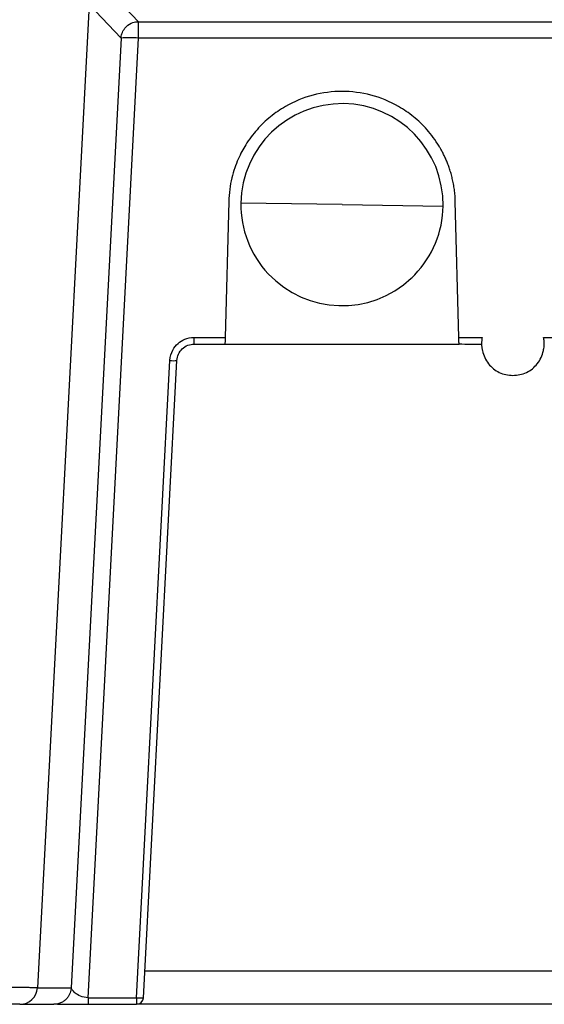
# Model space of a CAD drawing. Header units: inches. Extents: x -14 to 120, y 25 to 187.
# Tile 7 of 18: x 45 to 55, y 36 to 56. Entities that reach past the tile are written whole.
import ezdxf

# ---------------------------------------------------------------- set-up
doc = ezdxf.new("R2010")
doc.units = ezdxf.units.IN
doc.header["$MEASUREMENT"] = 0

# ---------------------------------------------------------------- blocks, each defined once
blk = doc.blocks.new('block 345')
at = {"color": 7, "lineweight": 25}
blk.add_lwpolyline([(47.228, 56.155), (46.585, 56.834)], dxfattribs=at)
blk = doc.blocks.new('block 354')
at = {"color": 7, "lineweight": 25}
blk.add_lwpolyline([(47.228, 56.155), (63.311, 56.155)], dxfattribs=at)
blk = doc.blocks.new('block 806')
at = {"color": 7, "lineweight": 25}
blk.add_lwpolyline([(46.236, 56.503), (45.199, 36.747)], dxfattribs=at)
blk = doc.blocks.new('block 807')
at = {"color": 7, "lineweight": 25}
blk.add_open_spline([(45.199, 36.747), (45.196, 36.747), (45.194, 36.747), (45.19, 36.747), (45.186, 36.747), (45.18, 36.747), (45.173, 36.747), (45.167, 36.747), (45.159, 36.748), (45.15, 36.748), (45.14, 36.748), (45.13, 36.748), (45.118, 36.748), (45.106, 36.748), (45.093, 36.748), (45.078, 36.749), (45.064, 36.749), (45.048, 36.749), (45.031, 36.75), (45.014, 36.75), (44.995, 36.75), (44.976, 36.75), (44.956, 36.75), (44.935, 36.751), (44.913, 36.751), (44.89, 36.751), (44.867, 36.752), (44.842, 36.752), (44.817, 36.752), (44.791, 36.753), (44.764, 36.753), (44.737, 36.753), (44.709, 36.754), (44.679, 36.754), (44.647, 36.754), (44.613, 36.755), (44.578, 36.755), (44.539, 36.756), (44.499, 36.756), (44.458, 36.757), (44.414, 36.757), (44.368, 36.758), (44.321, 36.759), (44.27, 36.76), (44.217, 36.76), (44.164, 36.761), (44.107, 36.762), (44.049, 36.762), (43.99, 36.763), (43.927, 36.764), (43.863, 36.765), (43.8, 36.765)], degree=3, knots=[0, 0, 0, 0, 1, 1, 1, 2, 2, 2, 3, 3, 3, 4, 4, 4, 5, 5, 5, 6, 6, 6, 7, 7, 7, 8, 8, 8, 9, 9, 9, 10, 10, 10, 11, 11, 11, 12, 12, 12, 13, 13, 13, 14, 14, 14, 15, 15, 15, 16, 16, 16, 17, 17, 17, 17], dxfattribs=at)
blk = doc.blocks.new('block 809')
at = {"color": 7, "lineweight": 25}
blk.add_open_spline([(44.85, 36.415), (45.036, 36.416), (45.189, 36.561), (45.199, 36.747)], degree=3, dxfattribs=at)
blk = doc.blocks.new('block 810')
at = {"color": 7, "lineweight": 25}
blk.add_open_spline([(44.85, 36.415), (44.843, 36.415), (44.81, 36.415), (44.755, 36.415), (44.699, 36.415), (44.62, 36.415), (44.524, 36.415), (44.427, 36.415), (44.313, 36.415), (44.189, 36.415), (44.066, 36.415), (43.937, 36.415), (43.8, 36.415)], degree=3, knots=[0, 0, 0, 0, 1, 1, 1, 2, 2, 2, 3, 3, 3, 4, 4, 4, 4], dxfattribs=at)
blk = doc.blocks.new('block 872')
at = {"color": 7, "lineweight": 25}
blk.add_lwpolyline([(46.879, 55.824), (46.236, 56.503)], dxfattribs=at)
blk = doc.blocks.new('block 873')
at = {"color": 7, "lineweight": 25}
blk.add_lwpolyline([(46.879, 55.824), (45.879, 36.747)], dxfattribs=at)
blk = doc.blocks.new('block 874')
at = {"color": 7, "lineweight": 25}
blk.add_lwpolyline([(45.199, 36.747), (45.879, 36.747)], dxfattribs=at)
blk = doc.blocks.new('block 875')
at = {"color": 7, "lineweight": 25}
blk.add_open_spline([(46.879, 55.824), (46.88, 55.838), (46.881, 55.853), (46.884, 55.867), (46.887, 55.883), (46.891, 55.899), (46.896, 55.914), (46.901, 55.931), (46.908, 55.948), (46.916, 55.964), (46.925, 55.98), (46.935, 55.997), (46.946, 56.012), (46.958, 56.029), (46.972, 56.045), (46.987, 56.059), (47.024, 56.094), (47.068, 56.12), (47.115, 56.137), (47.151, 56.149), (47.19, 56.155), (47.228, 56.155)], degree=3, knots=[0, 0, 0, 0, 1, 1, 1, 2, 2, 2, 3, 3, 3, 4, 4, 4, 5, 5, 5, 6, 6, 6, 7, 7, 7, 7], dxfattribs=at)
blk = doc.blocks.new('block 876')
at = {"color": 7, "lineweight": 25}
blk.add_open_spline([(45.879, 36.747), (45.877, 36.731), (45.876, 36.714), (45.873, 36.697), (45.869, 36.679), (45.864, 36.662), (45.858, 36.644), (45.851, 36.626), (45.843, 36.608), (45.833, 36.591), (45.822, 36.572), (45.81, 36.555), (45.796, 36.538), (45.781, 36.521), (45.764, 36.505), (45.746, 36.491), (45.727, 36.476), (45.706, 36.463), (45.684, 36.452), (45.661, 36.44), (45.636, 36.431), (45.611, 36.425), (45.584, 36.419), (45.557, 36.417), (45.53, 36.415)], degree=3, knots=[0, 0, 0, 0, 1, 1, 1, 2, 2, 2, 3, 3, 3, 4, 4, 4, 5, 5, 5, 6, 6, 6, 7, 7, 7, 8, 8, 8, 8], dxfattribs=at)
blk = doc.blocks.new('block 877')
at = {"color": 7, "lineweight": 25}
blk.add_lwpolyline([(44.85, 36.415), (45.53, 36.415)], dxfattribs=at)
blk = doc.blocks.new('block 1114')
at = {"color": 7, "lineweight": 25}
blk.add_open_spline([(49.284, 52.51), (49.276, 51.983), (49.473, 51.475), (49.833, 51.091)], degree=3, dxfattribs=at)
blk = doc.blocks.new('block 1115')
at = {"color": 7, "lineweight": 25}
blk.add_lwpolyline([(51.313, 52.481), (49.284, 52.51)], dxfattribs=at)
blk = doc.blocks.new('block 1116')
at = {"color": 7, "lineweight": 25}
blk.add_lwpolyline([(51.313, 52.481), (53.342, 52.451)], dxfattribs=at)
blk = doc.blocks.new('block 1117')
at = {"color": 7, "lineweight": 25}
blk.add_open_spline([(52.773, 51.07), (53.131, 51.441), (53.335, 51.935), (53.342, 52.451)], degree=3, dxfattribs=at)
blk = doc.blocks.new('block 1118')
at = {"color": 7, "lineweight": 25}
blk.add_open_spline([(49.833, 51.091), (50.601, 50.274), (51.886, 50.234), (52.703, 51.001), (52.727, 51.024), (52.75, 51.046), (52.773, 51.07)], degree=3, knots=[0, 0, 0, 0, 1, 1, 1, 2, 2, 2, 2], dxfattribs=at)
blk = doc.blocks.new('block 1119')
at = {"color": 7, "lineweight": 25}
blk.add_open_spline([(53.342, 52.451), (53.358, 53.572), (52.462, 54.493), (51.341, 54.509), (50.222, 54.524), (49.301, 53.629), (49.284, 52.51)], degree=3, knots=[0, 0, 0, 0, 1, 1, 1, 2, 2, 2, 2], dxfattribs=at)
blk = doc.blocks.new('block 1120')
at = {"color": 7, "lineweight": 25}
blk.add_lwpolyline([(46.218, 36.548), (47.228, 55.824)], dxfattribs=at)
blk = doc.blocks.new('block 1121')
at = {"color": 7, "lineweight": 25}
blk.add_open_spline([(46.218, 36.548), (46.162, 36.546), (46.109, 36.562), (46.065, 36.58), (46.021, 36.598), (45.985, 36.62), (45.958, 36.642), (45.93, 36.665), (45.911, 36.688), (45.898, 36.708), (45.885, 36.728), (45.879, 36.745), (45.879, 36.747)], degree=3, knots=[0, 0, 0, 0, 1, 1, 1, 2, 2, 2, 3, 3, 3, 4, 4, 4, 4], dxfattribs=at)
blk = doc.blocks.new('block 1122')
at = {"color": 7, "lineweight": 25}
blk.add_open_spline([(47.228, 55.824), (47.112, 55.836), (46.995, 55.836), (46.879, 55.824)], degree=3, dxfattribs=at)
blk = doc.blocks.new('block 1124')
at = {"color": 7, "lineweight": 25}
blk.add_lwpolyline([(93.773, 55.824), (47.228, 55.824)], dxfattribs=at)
blk = doc.blocks.new('block 1125')
at = {"color": 7, "lineweight": 25}
blk.add_lwpolyline([(47.228, 55.824), (47.228, 56.155)], dxfattribs=at)
blk = doc.blocks.new('block 1142')
at = {"color": 7, "lineweight": 25}
blk.add_lwpolyline([(55.359, 49.813), (89.061, 49.813)], dxfattribs=at)
blk = doc.blocks.new('block 1143')
at = {"color": 7, "lineweight": 25}
blk.add_open_spline([(54.127, 49.813), (54.123, 49.792), (54.12, 49.771), (54.117, 49.749), (54.115, 49.728), (54.114, 49.705), (54.115, 49.684), (54.115, 49.661), (54.116, 49.639), (54.119, 49.616), (54.122, 49.593), (54.126, 49.57), (54.131, 49.547), (54.141, 49.498), (54.157, 49.451), (54.178, 49.406), (54.198, 49.363), (54.223, 49.322), (54.253, 49.285), (54.311, 49.211), (54.385, 49.149), (54.47, 49.109), (54.554, 49.069), (54.649, 49.051), (54.743, 49.051), (54.837, 49.051), (54.932, 49.069), (55.016, 49.109), (55.101, 49.149), (55.175, 49.211), (55.233, 49.285), (55.263, 49.322), (55.288, 49.363), (55.309, 49.406), (55.33, 49.451), (55.345, 49.498), (55.356, 49.547), (55.362, 49.577), (55.367, 49.608), (55.37, 49.639), (55.372, 49.668), (55.373, 49.698), (55.371, 49.728), (55.369, 49.756), (55.364, 49.785), (55.359, 49.813)], degree=3, knots=[0, 0, 0, 0, 1, 1, 1, 2, 2, 2, 3, 3, 3, 4, 4, 4, 5, 5, 5, 6, 6, 6, 7, 7, 7, 8, 8, 8, 9, 9, 9, 10, 10, 10, 11, 11, 11, 12, 12, 12, 13, 13, 13, 14, 14, 14, 15, 15, 15, 15], dxfattribs=at)
blk = doc.blocks.new('block 1144')
at = {"color": 7, "lineweight": 25}
blk.add_lwpolyline([(53.659, 49.813), (54.127, 49.813)], dxfattribs=at)
blk = doc.blocks.new('block 1145')
at = {"color": 7, "lineweight": 25}
blk.add_lwpolyline([(53.659, 49.813), (53.587, 52.54)], dxfattribs=at)
blk = doc.blocks.new('block 1146')
at = {"color": 7, "lineweight": 25}
blk.add_open_spline([(53.587, 52.54), (53.586, 52.581), (53.584, 52.623), (53.581, 52.664), (53.578, 52.704), (53.573, 52.743), (53.568, 52.783), (53.563, 52.821), (53.557, 52.858), (53.55, 52.896), (53.543, 52.932), (53.536, 52.968), (53.527, 53.003), (53.519, 53.037), (53.51, 53.071), (53.501, 53.105), (53.492, 53.137), (53.482, 53.169), (53.471, 53.201), (53.461, 53.231), (53.45, 53.26), (53.439, 53.29), (53.428, 53.318), (53.417, 53.346), (53.405, 53.374), (53.394, 53.4), (53.382, 53.427), (53.37, 53.452), (53.359, 53.477), (53.347, 53.501), (53.334, 53.525), (53.323, 53.547), (53.311, 53.57), (53.298, 53.592), (53.287, 53.613), (53.275, 53.633), (53.263, 53.653), (53.226, 53.714), (53.187, 53.772), (53.146, 53.829), (53.106, 53.883), (53.063, 53.935), (53.019, 53.986), (52.936, 54.08), (52.845, 54.167), (52.747, 54.246), (52.654, 54.322), (52.555, 54.391), (52.45, 54.451), (52.277, 54.551), (52.089, 54.629), (51.895, 54.68), (51.705, 54.73), (51.509, 54.755), (51.313, 54.755), (51.117, 54.755), (50.921, 54.73), (50.731, 54.68), (50.537, 54.629), (50.35, 54.551), (50.176, 54.451), (50.072, 54.391), (49.972, 54.322), (49.879, 54.246), (49.782, 54.167), (49.691, 54.08), (49.607, 53.986), (49.566, 53.939), (49.527, 53.891), (49.489, 53.841), (49.451, 53.789), (49.414, 53.735), (49.38, 53.68), (49.354, 53.637), (49.328, 53.594), (49.305, 53.549), (49.278, 53.499), (49.253, 53.448), (49.23, 53.395), (49.205, 53.337), (49.181, 53.278), (49.161, 53.217), (49.138, 53.151), (49.119, 53.084), (49.102, 53.016), (49.084, 52.941), (49.069, 52.865), (49.059, 52.789), (49.049, 52.707), (49.044, 52.623), (49.039, 52.54)], degree=3, knots=[0, 0, 0, 0, 1, 1, 1, 2, 2, 2, 3, 3, 3, 4, 4, 4, 5, 5, 5, 6, 6, 6, 7, 7, 7, 8, 8, 8, 9, 9, 9, 10, 10, 10, 11, 11, 11, 12, 12, 12, 13, 13, 13, 14, 14, 14, 15, 15, 15, 16, 16, 16, 17, 17, 17, 18, 18, 18, 19, 19, 19, 20, 20, 20, 21, 21, 21, 22, 22, 22, 23, 23, 23, 24, 24, 24, 25, 25, 25, 26, 26, 26, 27, 27, 27, 28, 28, 28, 29, 29, 29, 30, 30, 30, 30], dxfattribs=at)
blk = doc.blocks.new('block 1147')
at = {"color": 7, "lineweight": 25}
blk.add_lwpolyline([(49.039, 52.54), (48.968, 49.813)], dxfattribs=at)
blk = doc.blocks.new('block 1148')
at = {"color": 7, "lineweight": 25}
blk.add_lwpolyline([(48.348, 49.813), (48.968, 49.813)], dxfattribs=at)
blk = doc.blocks.new('block 1149')
at = {"color": 7, "lineweight": 25}
blk.add_open_spline([(47.859, 49.349), (47.863, 49.429), (47.886, 49.499), (47.917, 49.555), (47.947, 49.611), (47.983, 49.654), (48.023, 49.69), (48.063, 49.725), (48.106, 49.753), (48.158, 49.775), (48.211, 49.797), (48.273, 49.813), (48.348, 49.813)], degree=3, knots=[0, 0, 0, 0, 1, 1, 1, 2, 2, 2, 3, 3, 3, 4, 4, 4, 4], dxfattribs=at)
blk = doc.blocks.new('block 1150')
at = {"color": 7, "lineweight": 25}
blk.add_lwpolyline([(47.188, 36.548), (47.859, 49.349)], dxfattribs=at)
blk = doc.blocks.new('block 1151')
at = {"color": 7, "lineweight": 25}
blk.add_lwpolyline([(46.218, 36.548), (47.188, 36.548)], dxfattribs=at)
blk = doc.blocks.new('block 1152')
at = {"color": 7, "lineweight": 25}
blk.add_lwpolyline([(48.964, 49.68), (53.662, 49.68)], dxfattribs=at)
blk = doc.blocks.new('block 1153')
at = {"color": 7, "lineweight": 25}
blk.add_open_spline([(53.662, 49.681), (53.813, 49.68), (53.963, 49.68), (54.113, 49.68)], degree=3, dxfattribs=at)
blk = doc.blocks.new('block 1154')
at = {"color": 7, "lineweight": 25}
blk.add_open_spline([(53.662, 49.68), (53.662, 49.68), (53.662, 49.681), (53.662, 49.682), (53.662, 49.684), (53.662, 49.687), (53.662, 49.69), (53.662, 49.693), (53.662, 49.697), (53.662, 49.702), (53.661, 49.707), (53.661, 49.713), (53.661, 49.719), (53.661, 49.731), (53.661, 49.746), (53.66, 49.762), (53.66, 49.778), (53.659, 49.795), (53.659, 49.813)], degree=3, knots=[0, 0, 0, 0, 1, 1, 1, 2, 2, 2, 3, 3, 3, 4, 4, 4, 5, 5, 5, 6, 6, 6, 6], dxfattribs=at)
blk = doc.blocks.new('block 1157')
at = {"color": 7, "lineweight": 25}
blk.add_lwpolyline([(48.348, 49.68), (48.964, 49.68)], dxfattribs=at)
blk = doc.blocks.new('block 1158')
at = {"color": 7, "lineweight": 25}
blk.add_lwpolyline([(48.348, 49.68), (48.348, 49.813)], dxfattribs=at)
blk = doc.blocks.new('block 1159')
at = {"color": 7, "lineweight": 25}
blk.add_open_spline([(48.968, 49.813), (48.967, 49.804), (48.967, 49.795), (48.967, 49.787), (48.967, 49.778), (48.966, 49.77), (48.966, 49.762), (48.966, 49.754), (48.966, 49.747), (48.966, 49.74), (48.965, 49.732), (48.965, 49.725), (48.965, 49.719), (48.965, 49.707), (48.964, 49.696), (48.964, 49.69), (48.964, 49.683), (48.964, 49.682), (48.964, 49.68)], degree=3, knots=[0, 0, 0, 0, 1, 1, 1, 2, 2, 2, 3, 3, 3, 4, 4, 4, 5, 5, 5, 6, 6, 6, 6], dxfattribs=at)
blk = doc.blocks.new('block 1160')
at = {"color": 7, "lineweight": 25}
blk.add_open_spline([(47.999, 49.349), (48.003, 49.437), (48.043, 49.523), (48.107, 49.584), (48.172, 49.645), (48.26, 49.68), (48.348, 49.68)], degree=3, knots=[0, 0, 0, 0, 1, 1, 1, 2, 2, 2, 2], dxfattribs=at)
blk = doc.blocks.new('block 1161')
at = {"color": 7, "lineweight": 25}
blk.add_open_spline([(47.859, 49.349), (47.905, 49.344), (47.952, 49.344), (47.999, 49.349)], degree=3, dxfattribs=at)
blk = doc.blocks.new('block 1164')
at = {"color": 7, "lineweight": 25}
blk.add_lwpolyline([(47.328, 36.548), (47.999, 49.349)], dxfattribs=at)
blk = doc.blocks.new('block 1165')
at = {"color": 7, "lineweight": 25}
blk.add_open_spline([(47.188, 36.548), (47.235, 36.543), (47.282, 36.543), (47.328, 36.548)], degree=3, dxfattribs=at)
blk = doc.blocks.new('block 1184')
at = {"color": 7, "lineweight": 25}
blk.add_lwpolyline([(68.705, 37.079), (47.356, 37.079)], dxfattribs=at)
blk = doc.blocks.new('block 1185')
at = {"color": 7, "lineweight": 25}
blk.add_open_spline([(46.218, 36.548), (46.218, 36.514), (46.219, 36.477), (46.219, 36.454), (46.219, 36.432), (46.218, 36.424), (46.218, 36.415)], degree=3, knots=[0, 0, 0, 0, 1, 1, 1, 2, 2, 2, 2], dxfattribs=at)
blk = doc.blocks.new('block 1186')
at = {"color": 7, "lineweight": 25}
blk.add_open_spline([(45.604, 36.415), (45.636, 36.415), (45.668, 36.415), (45.708, 36.415), (45.739, 36.415), (45.774, 36.415), (45.811, 36.415), (45.849, 36.415), (45.888, 36.415), (45.928, 36.415), (46.021, 36.415), (46.119, 36.415), (46.218, 36.415)], degree=3, knots=[0, 0, 0, 0, 1, 1, 1, 2, 2, 2, 3, 3, 3, 4, 4, 4, 4], dxfattribs=at)
blk = doc.blocks.new('block 1196')
at = {"color": 7, "lineweight": 25}
blk.add_lwpolyline([(47.188, 36.548), (47.188, 36.415)], dxfattribs=at)
blk = doc.blocks.new('block 1197')
at = {"color": 7, "lineweight": 25}
blk.add_lwpolyline([(46.218, 36.415), (47.188, 36.415)], dxfattribs=at)
blk = doc.blocks.new('block 1198')
at = {"color": 7, "lineweight": 25}
blk.add_open_spline([(47.188, 36.415), (47.263, 36.415), (47.324, 36.474), (47.328, 36.548)], degree=3, dxfattribs=at)
blk = doc.blocks.new('block 1202')
at = {"color": 7, "lineweight": 25}
blk.add_lwpolyline([(68.695, 36.415), (47.188, 36.415)], dxfattribs=at)

msp = doc.modelspace()

# ---------------------------------------------------------------- block references
for name in ['block 345', 'block 806', 'block 872', 'block 875', 'block 354', 'block 1125', 'block 873', 'block 1120', 'block 1122', 'block 1124', 'block 1146', 'block 1119', 'block 1147', 'block 1114', 'block 1115', 'block 1116', 'block 1117', 'block 1145', 'block 1118', 'block 1149', 'block 1160', 'block 1148', 'block 1158', 'block 1157', 'block 1159', 'block 1152', 'block 1144', 'block 1154', 'block 1153', 'block 1143', 'block 1142', 'block 1150', 'block 1164', 'block 1161', 'block 1184', 'block 807', 'block 809', 'block 874', 'block 876', 'block 1121', 'block 810', 'block 877', 'block 1186', 'block 1151', 'block 1185', 'block 1197', 'block 1165', 'block 1196', 'block 1198', 'block 1202']:
    msp.add_blockref(name, (0, 0))

doc.saveas('drawing.dxf')
